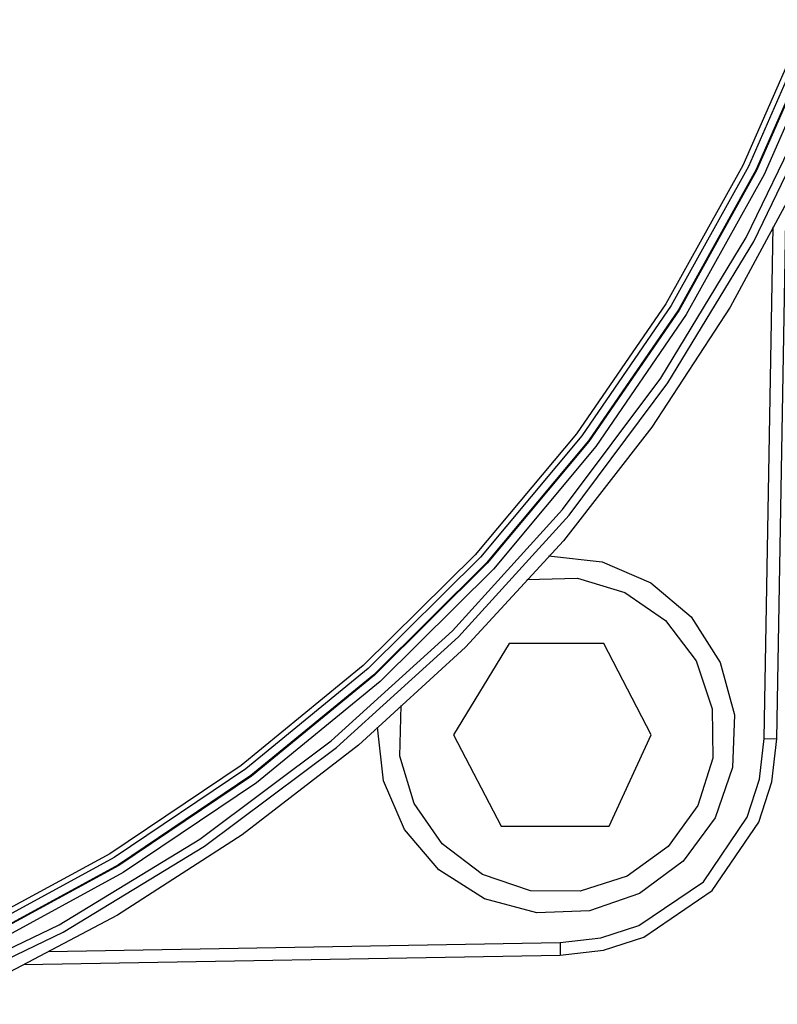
# Model space of a CAD drawing. Header units: millimetres. Extents: x 0 to 297, y 0 to 210.
# Tile 12 of 35: x 83 to 98, y 75 to 93. Entities that reach past the tile are written whole.
import ezdxf

# ---------------------------------------------------------------- set-up
doc = ezdxf.new("R2010")
doc.units = ezdxf.units.MM
doc.layers.add('ALL_ASSEM_MEMBER', color=7, linetype='CONTINUOUS')

msp = doc.modelspace()

# ---------------------------------------------------------------- linework, layer by layer
at = {"layer": 'ALL_ASSEM_MEMBER', "color": 7}
for p, q in [((98.326676, 93.396008), (97.113421, 90.625687)), ((98.433203, 93.385779), (97.21909, 90.606577)), ((98.582726, 93.328885), (97.362511, 90.535715)), ((98.594681, 93.324338), (97.373979, 90.530052)), ((98.744204, 93.267447), (97.517399, 90.459192)), ((97.178828, 89.258336), (98.543464, 92.091146)), ((97.319492, 89.182079), (98.690864, 92.028874)), ((97.113421, 90.625687), (95.650223, 87.998135)), ((97.21909, 90.606577), (95.754309, 87.970243)), ((97.362511, 90.535715), (95.890368, 87.88613)), ((97.373979, 90.530052), (95.901248, 87.879407)), ((97.517399, 90.459192), (96.037306, 87.795297)), ((98.16162, 90.328719), (96.869855, 87.936302)), ((97.756396, 79.742167), (97.934327, 89.935417)), ((97.51849, 79.746358), (97.688088, 89.462191)), ((95.555585, 86.586397), (97.178828, 89.258336)), ((95.688236, 86.496949), (97.319492, 89.182079)), ((95.650223, 87.998135), (93.951544, 85.529078)), ((95.754309, 87.970243), (94.053333, 85.492546)), ((95.890368, 87.88613), (94.180843, 85.39598)), ((96.869855, 87.936302), (95.382643, 85.655648)), ((95.901248, 87.879407), (94.19104, 85.388261)), ((96.037306, 87.795297), (94.318548, 85.291699)), ((93.690024, 84.091618), (95.555585, 86.586397)), ((93.813466, 83.989855), (95.688236, 86.496949)), ((95.382643, 85.655648), (93.70646, 83.500041)), ((93.951544, 85.529078), (92.031845, 83.234243)), ((94.053333, 85.492546), (92.130635, 83.189259)), ((94.180843, 85.39598), (92.24848, 83.081116)), ((94.19104, 85.388261), (92.257905, 83.072472)), ((94.318548, 85.291699), (92.375749, 82.964333)), ((91.598434, 81.790289), (93.690024, 84.091618)), ((91.711552, 81.677165), (93.813466, 83.989855)), ((93.70646, 83.500041), (91.847787, 81.482764)), ((92.031845, 83.234243), (89.905589, 81.129357)), ((93.421267, 83.211764), (94.442457, 83.102452)), ((92.130635, 83.189259), (90.000686, 81.076154)), ((92.24848, 83.081116), (90.107825, 80.957388)), ((92.257905, 83.072472), (90.116395, 80.947895)), ((94.442457, 83.102452), (95.365678, 82.704509)), ((92.375749, 82.964333), (90.223534, 80.829136)), ((93.011386, 82.762039), (93.972419, 82.788762)), ((93.972419, 82.788762), (94.871803, 82.519711)), ((95.365678, 82.704509), (96.132394, 82.054243)), ((94.871803, 82.519711), (95.644249, 81.986225)), ((95.644249, 81.986225), (96.224471, 81.219648)), ((96.132394, 82.054243), (96.68407, 81.187965)), ((89.297105, 79.698699), (91.598434, 81.790289)), ((89.398863, 79.575249), (91.711552, 81.677165)), ((92.67394, 81.547074), (91.621937, 79.815181)), ((94.47314, 81.547074), (92.67394, 81.547074)), ((95.37274, 79.815181), (94.47314, 81.547074)), ((91.847787, 81.482764), (89.8131, 79.617101)), ((96.224471, 81.219648), (96.532826, 80.309038)), ((96.68407, 81.187965), (96.952247, 80.196575)), ((89.905589, 81.129357), (87.587239, 79.230146)), ((90.000686, 81.076154), (87.677959, 79.169)), ((90.107825, 80.957388), (87.773423, 79.040648)), ((90.116395, 80.947895), (87.78106, 79.030388)), ((90.223534, 80.829136), (87.876525, 78.902044)), ((90.600364, 79.413252), (90.626103, 80.374308)), ((96.532826, 80.309038), (96.540362, 79.370303)), ((96.952247, 80.196575), (96.915912, 79.191895)), ((90.288102, 78.93936), (90.176647, 79.960317)), ((86.802326, 77.833137), (89.297105, 79.698699)), ((91.621937, 79.815181), (92.521537, 78.083281)), ((94.573541, 78.083281), (95.37274, 79.815181)), ((97.428501, 78.97159), (97.51849, 79.746358)), ((97.51849, 79.746358), (97.756396, 79.74216)), ((97.660931, 78.920237), (97.756396, 79.742167)), ((86.891769, 77.700478), (89.398863, 79.575249)), ((89.8131, 79.617101), (87.608879, 77.916334)), ((90.870336, 78.514145), (90.600364, 79.413252)), ((96.540362, 79.370303), (96.257821, 78.475065)), ((87.587239, 79.230146), (85.091255, 77.552337)), ((87.677959, 79.169), (85.176926, 77.48357)), ((96.915912, 79.191895), (96.587692, 78.241645)), ((87.773423, 79.040648), (85.25982, 77.346746)), ((87.78106, 79.030388), (85.266451, 77.335809)), ((90.687982, 78.016976), (90.288102, 78.93936)), ((97.196222, 78.250183), (97.428501, 78.97159)), ((97.414513, 78.154917), (97.660931, 78.920237)), ((87.876525, 78.902044), (85.349346, 77.198993)), ((91.404613, 77.742245), (90.870336, 78.514145)), ((96.257821, 78.475065), (95.69594, 77.694944)), ((96.587692, 78.241645), (95.980215, 77.413544)), ((96.364079, 77.026735), (97.196222, 78.250183)), ((91.339852, 77.251625), (90.687982, 78.016976)), ((92.521537, 78.083281), (94.573541, 78.083281)), ((96.531717, 76.857), (97.414513, 78.154917)), ((84.130387, 76.209894), (86.802326, 77.833137)), ((87.608879, 77.916334), (85.241601, 76.393748)), ((84.20664, 76.069221), (86.891769, 77.700478)), ((92.171787, 77.162807), (91.404613, 77.742245)), ((95.69594, 77.694944), (94.916398, 77.132269)), ((85.091255, 77.552337), (82.432101, 76.111656)), ((85.176926, 77.48357), (82.51206, 76.035635)), ((95.980215, 77.413544), (95.153395, 76.804331)), ((85.25982, 77.346746), (82.581559, 75.891533)), ((85.266451, 77.335809), (82.58712, 75.880013)), ((92.20728, 76.701766), (91.339852, 77.251625)), ((85.349346, 77.198993), (82.656622, 75.73592)), ((93.08271, 76.855388), (92.171787, 77.162807)), ((94.916398, 77.132269), (94.021451, 76.848813)), ((94.021451, 76.848813), (93.08271, 76.855388)), ((95.140633, 76.19459), (96.364079, 77.026735)), ((95.2338, 75.974207), (96.531717, 76.857)), ((93.199237, 76.43567), (92.20728, 76.701766)), ((95.153395, 76.804331), (94.203839, 76.474116)), ((85.241601, 76.393748), (82.717746, 75.062625)), ((94.203839, 76.474116), (93.199237, 76.43567)), ((81.297577, 74.845258), (84.130387, 76.209894)), ((94.419225, 75.962309), (95.140633, 76.19459)), ((81.359846, 74.697849), (84.20664, 76.069221)), ((93.644456, 75.872319), (94.419225, 75.962309)), ((94.468481, 75.72779), (95.2338, 75.974207)), ((83.93046, 75.702768), (93.644456, 75.872319)), ((93.644456, 75.872319), (93.646572, 75.632325)), ((93.646555, 75.632325), (94.468481, 75.72779)), ((83.460335, 75.454515), (93.646555, 75.632325))]:
    msp.add_line(p, q, dxfattribs=at)

doc.saveas('drawing.dxf')
